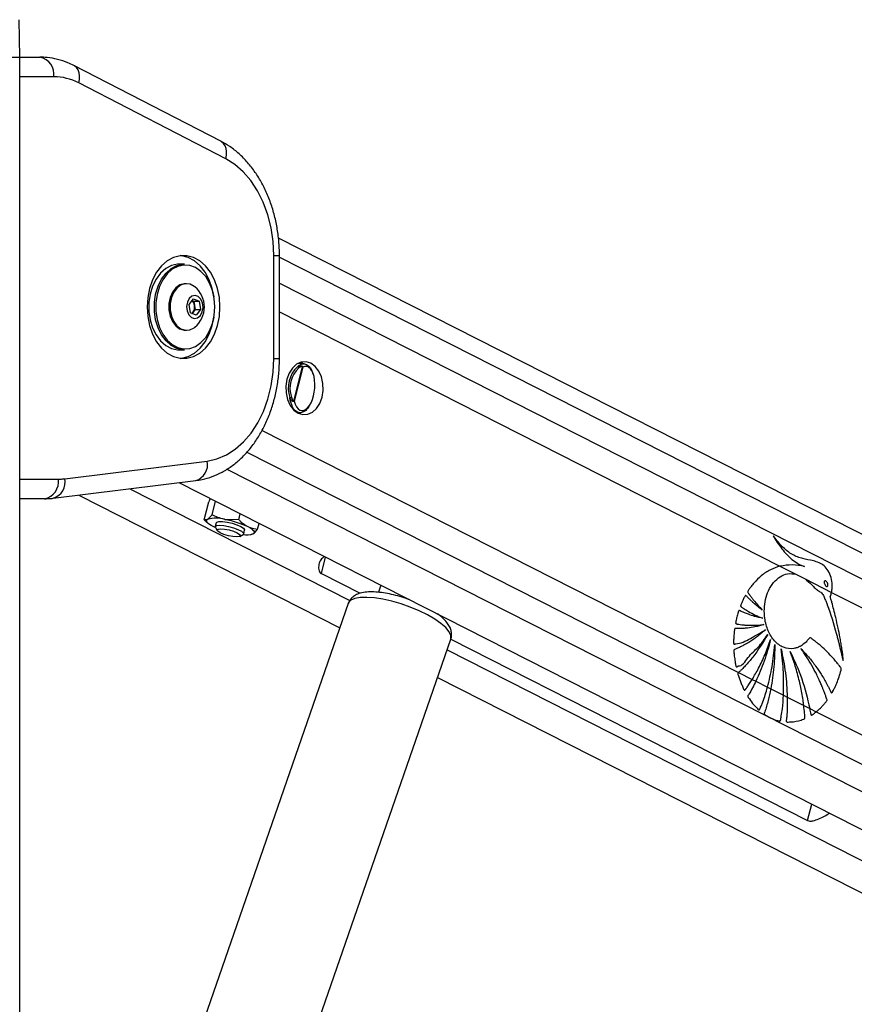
# Model space of a CAD drawing. Header units: millimetres. Extents: x 38476 to 443956, y 24059 to 406945.
# Tile 8 of 75: x 94702 to 103212, y 175933 to 185966. Entities that reach past the tile are written whole.
import ezdxf

# ---------------------------------------------------------------- set-up
doc = ezdxf.new("R2010")
doc.units = ezdxf.units.MM

msp = doc.modelspace()

# ---------------------------------------------------------------- linework, layer by layer
at = {"color": 7, "linetype": 'Continuous', "lineweight": 25, "ltscale": 50}
for p, q in [((94704.43, 185584.55), (94697.77, 185966.15)), ((94583.7, 185584.55), (94704.43, 185584.55)), ((94704.43, 41884.54), (94704.43, 185584.55)), ((94704.43, 185584.55), (94908.43, 185584.55)), ((96753.25, 184727.28), (95253.9, 185499.05)), ((96803.14, 184549.46), (95303.79, 185321.23)), ((131417.06, 166439.4), (97339.58, 183740.9)), ((97291.67, 182514.3), (97291.67, 183562.78)), ((97350.25, 182514.3), (97350.25, 183562.78)), ((96383.03, 183476.04), (96326.47, 183476.04)), ((96403.54, 183276.04), (96390.11, 183276.04)), ((96428.91, 183064.49), (96474.01, 183123.07)), ((96474.01, 183123.07), (96532.44, 183097.11)), ((96442.23, 182979.96), (96428.91, 183064.49)), ((96459.96, 183104.82), (96477.28, 183097.11)), ((96490.6, 183012.59), (96468.05, 182983.3)), ((96477.28, 183097.11), (96532.44, 183097.11)), ((96477.28, 183097.11), (96483.94, 183054.85)), ((96483.94, 183054.85), (96490.6, 183012.59)), ((96490.6, 183012.59), (96545.76, 183012.59)), ((96545.76, 183012.59), (96500.65, 182954.01)), ((96532.44, 183097.11), (96545.76, 183012.59)), ((96500.65, 182954.01), (96442.23, 182979.96)), ((96468.05, 182983.3), (96459.55, 182972.27)), ((96390.11, 182801.04), (96403.54, 182801.04)), ((96326.47, 182601.04), (96383.03, 182601.04)), ((97496.25, 182079.88), (97584.81, 182428.74)), ((97588.66, 182424.11), (97501.1, 182079.18)), ((97598.58, 182460.13), (97534.83, 182461.7)), ((97540.2, 182464.57), (97546.39, 182461.41)), ((97534.83, 181959.71), (97563.06, 181960.41)), ((95161.11, 181288.54), (96613.91, 181468.29)), ((95044.25, 181090.05), (96497.05, 181269.81)), ((96325.1, 181248.53), (125777.06, 166295.46)), ((95303.86, 181122.17), (97965.63, 179770.77)), ((94954.98, 181084.55), (94704.43, 181084.55)), ((96582.24, 180871.38), (96628.51, 181053.66)), ((96644.18, 181087.68), (96628.51, 181053.66)), ((96662.96, 180920.16), (96698.23, 181059.09)), ((96662.96, 180920.16), (96617.26, 180874.76)), ((96935.79, 180871.38), (96950.88, 180930.82)), ((96609.97, 180845.06), (96624.27, 180832.57)), ((96704.35, 180838.5), (96694.67, 180800.37)), ((96935.79, 180871.38), (96794.04, 180874.76)), ((97127.91, 180773.84), (97143, 180833.28)), ((96696.97, 180790.69), (96716.79, 180759.57)), ((96946.54, 180701.25), (96978.81, 180719.15)), ((96985.45, 180726.56), (96995.13, 180764.69)), ((97062.68, 180721.28), (97070.28, 180722.98)), ((97069.4, 180727.21), (97082.22, 180728.44)), ((102453.54, 180397.61), (102616.43, 180314.91)), ((97777.55, 180321.86), (98171.95, 180121.61)), ((102616.43, 180314.91), (102710.6, 180267.1)), ((102616.43, 180314.91), (102710.6, 180267.1)), ((98384.26, 180203.08), (98359.33, 180131.25)), ((102710.6, 180267.1), (102979.32, 180130.67)), ((102979.32, 180130.67), (125377.08, 168759.09)), ((98051.27, 180017.55), (96102.84, 174403.35)), ((97149.12, 174040.23), (99097.55, 179654.43)), ((99096.74, 179652.09), (102735.66, 177804.57)), ((102032.08, 179314.68), (102171.15, 179244.07)), ((98962.31, 179264.74), (124481.16, 166308.55)), ((102171.15, 179244.07), (102208.06, 179225.33)), ((102208.06, 179225.33), (102326.78, 179165.06)), ((102326.78, 179165.06), (102360.13, 179148.13)), ((102360.13, 179148.13), (102489.42, 179082.49)), ((102489.42, 179082.49), (102528.21, 179062.79)), ((102528.21, 179062.79), (102696.19, 178977.5)), ((102696.19, 178977.5), (102757.15, 178946.55)), ((102757.15, 178946.55), (102822.68, 178913.28)), ((102822.68, 178913.28), (125081.73, 167612.13))]:
    msp.add_line(p, q, dxfattribs=at)
at = {"color": 8, "linetype": 'Continuous', "lineweight": 25, "ltscale": 50}
for p, q in [((95049.85, 185384.54), (94704.43, 185384.54)), ((97291.67, 183562.78), (97350.25, 183562.78)), ((97350.25, 183545.94), (131216.26, 166351.8)), ((97350.25, 183281.57), (125756.2, 168859.57)), ((97350.25, 182988.6), (102453.54, 180397.61)), ((97291.67, 182514.3), (97350.25, 182514.3)), ((97173.35, 181781.51), (102032.08, 179314.68)), ((97018.5, 181560.17), (125329.06, 167186.6)), ((96814.26, 181386.7), (126249.42, 166442.16)), ((94704.43, 181284.55), (95096.4, 181284.55)), ((95823.33, 181186.45), (98066.97, 180047.32)), ((97777.55, 180321.86), (97820.11, 180489.5)), ((99059.1, 179543.62), (124750.43, 166499.86)), ((102735.66, 177804.57), (102778.22, 177972.21))]:
    msp.add_line(p, q, dxfattribs=at)
at = {"color": 8, "linetype": 'Continuous', "lineweight": 25, "ltscale": 50, "flags": 128}
for points in [[(95303.79, 185321.23), (95310.5, 185357.89), (95311.53, 185393.15), (95306.82, 185425.64), (95296.57, 185454.11), (95281.15, 185477.49), (95261.17, 185494.85), (95253.93, 185499.03)], [(96803.14, 184549.46), (96809.86, 184586.12), (96810.89, 184621.38), (96806.18, 184653.87), (96795.92, 184682.35), (96780.51, 184705.72), (96760.53, 184723.09), (96753.25, 184727.28)], [(99097.55, 179654.43), (99099.07, 179659.64), (99097.8, 179692.57), (99079.71, 179730.13), (99045.38, 179771.07), (98995.91, 179814.11), (98932.89, 179857.85), (98858.35, 179900.89), (98774.68, 179941.85), (98684.58, 179979.39), (98590.94, 180012.34), (98496.77, 180039.6), (98405.09, 180060.34), (98318.85, 180073.85), (98240.83, 180079.72), (98173.53, 180077.76), (98119.11, 180068.02), (98079.33, 180050.83), (98055.46, 180026.74), (98051.27, 180017.55)]]:
    msp.add_lwpolyline(points, dxfattribs=at)
at = {"color": 7, "linetype": 'Continuous', "lineweight": 25, "ltscale": 50, "flags": 128}
for points in [[(95303.79, 185321.23), (95273.11, 185335.95), (95242.01, 185348.77), (95210.55, 185359.66), (95178.78, 185368.59), (95146.76, 185375.56), (95114.56, 185380.55), (95082.23, 185383.55), (95049.85, 185384.54)], [(97291.67, 183562.78), (97284.84, 183704.88), (97264.47, 183844.36), (97230.95, 183978.67), (97184.88, 184105.32), (97127.11, 184221.99), (97058.71, 184326.53), (96980.94, 184417.01), (96895.22, 184491.78), (96803.14, 184549.46)], [(96001.2, 183038.54), (96007.52, 182942.07), (96026.27, 182848.89), (96056.8, 182762.16), (96098.08, 182684.85), (96148.71, 182619.58), (96206.96, 182568.58), (96270.84, 182533.58), (96338.17, 182515.78), (96406.68, 182515.78), (96474.02, 182533.58), (96537.9, 182568.58), (96596.14, 182619.58), (96646.77, 182684.85), (96688.05, 182762.16), (96718.59, 182848.89), (96737.34, 182942.07), (96743.66, 183038.54), (96737.34, 183135.01), (96718.59, 183228.19), (96688.05, 183314.92), (96646.77, 183392.23), (96596.14, 183457.5), (96537.9, 183508.5), (96474.02, 183543.5), (96406.68, 183561.3), (96338.17, 183561.3), (96270.84, 183543.5), (96206.96, 183508.5), (96148.71, 183457.5), (96098.08, 183392.23), (96056.8, 183314.92), (96026.27, 183228.19), (96007.52, 183135.01), (96001.2, 183038.54)], [(96683.09, 183143.78), (96665.56, 183228.19), (96635.02, 183314.92), (96593.74, 183392.23), (96543.11, 183457.5), (96484.87, 183508.5), (96420.99, 183543.5), (96353.65, 183561.3), (96345.91, 183562.2)], [(96326.47, 183476.04), (96310.8, 183475.48), (96248.92, 183462.07), (96190.23, 183431.33), (96137.11, 183384.5), (96091.74, 183323.52), (96055.98, 183250.86), (96031.29, 183169.51), (96018.69, 183082.8), (96018.69, 182994.28), (96031.29, 182907.57), (96055.98, 182826.22), (96091.74, 182753.57), (96137.11, 182692.58), (96190.23, 182645.75), (96248.92, 182615.01), (96310.8, 182601.6), (96326.47, 182601.04)], [(96383.03, 182601.04), (96367.37, 182601.6), (96305.49, 182615.01), (96246.79, 182645.75), (96193.67, 182692.58), (96148.31, 182753.57), (96112.55, 182826.22), (96087.86, 182907.57), (96075.26, 182994.28), (96075.26, 183082.8), (96087.86, 183169.51), (96112.55, 183250.86), (96148.31, 183323.52), (96193.67, 183384.5), (96246.79, 183431.33), (96305.49, 183462.07), (96367.37, 183475.48), (96383.03, 183476.04)], [(96692.39, 183038.54), (96686.21, 183124.59), (96667.9, 183207.13), (96638.21, 183282.76), (96598.37, 183348.39), (96550.01, 183401.34), (96495.09, 183439.43), (96435.88, 183461.11), (96374.79, 183465.49), (96314.34, 183452.39), (96256.98, 183422.35), (96205.07, 183376.59), (96160.74, 183317), (96125.8, 183246.01), (96101.68, 183166.52), (96089.37, 183081.79), (96089.37, 182995.29), (96101.68, 182910.56), (96125.8, 182831.08), (96160.74, 182760.08), (96205.07, 182700.48), (96256.98, 182654.73), (96314.34, 182624.69), (96374.79, 182611.59), (96435.88, 182615.97), (96495.09, 182637.65), (96550.01, 182675.75), (96598.37, 182728.69), (96638.21, 182794.32), (96667.9, 182869.96), (96686.21, 182952.48), (96692.39, 183038.54)], [(96390.11, 183276.04), (96380.05, 183275.61), (96335.2, 183262.99), (96294.41, 183233.71), (96260.73, 183189.97), (96236.64, 183134.99), (96223.93, 183072.86), (96223.55, 183008.18), (96235.51, 182945.75), (96258.95, 182890.21), (96292.11, 182845.67), (96332.54, 182815.43), (96377.24, 182801.74), (96390.11, 182801.04)], [(96487.86, 183243.93), (96482.05, 183248.49), (96439.09, 183270.66), (96393.49, 183275.61), (96348.63, 183262.99), (96307.85, 183233.71), (96274.16, 183189.97), (96250.07, 183134.99), (96237.36, 183072.86), (96236.98, 183008.18), (96248.95, 182945.75), (96272.38, 182890.21), (96305.55, 182845.67), (96345.97, 182815.43), (96390.67, 182801.74), (96436.33, 182805.61), (96479.55, 182826.76), (96487.86, 182833.15)], [(96544.13, 182951.08), (96563.47, 182988.47), (96571.23, 183033.49), (96566.21, 183079.27), (96549.18, 183118.86), (96522.74, 183146.22), (96490.9, 183157.18), (96458.53, 183150.09), (96430.54, 183126), (96411.19, 183088.61), (96403.44, 183043.59), (96408.46, 182997.8), (96425.49, 182958.22), (96451.93, 182930.86), (96483.76, 182919.9), (96516.14, 182927), (96544.13, 182951.08)], [(96345.91, 182514.88), (96353.65, 182515.78), (96420.99, 182533.58), (96484.87, 182568.58), (96543.11, 182619.58), (96593.74, 182684.85), (96635.02, 182762.16), (96665.56, 182848.89), (96683.09, 182933.3)], [(96457.94, 182972.98), (96462.64, 182977.15), (96468.05, 182983.3)], [(96613.91, 181468.29), (96712.78, 181490.1), (96808.67, 181530.5), (96899.85, 181588.77), (96984.66, 181663.86), (97061.56, 181754.38), (97129.16, 181858.7), (97186.22, 181974.94), (97231.72, 182100.97), (97264.82, 182234.5), (97284.92, 182373.12), (97291.67, 182514.3)], [(97669.71, 182464.83), (97621.01, 182479.78), (97571.22, 182476.4), (97523.76, 182454.9), (97481.84, 182416.78), (97448.33, 182364.6), (97425.51, 182301.94), (97414.94, 182233.06), (97417.33, 182162.66), (97432.53, 182095.53), (97459.49, 182036.25), (97496.38, 181988.86), (97540.69, 181956.59), (97589.4, 181941.64), (97639.18, 181945.02), (97686.65, 181966.51), (97728.56, 182004.64), (97762.07, 182056.82), (97784.89, 182119.48), (97795.46, 182188.36), (97793.07, 182258.76), (97777.88, 182325.89), (97750.91, 182385.17), (97714.02, 182432.56), (97669.71, 182464.83)], [(97593.24, 182460.26), (97584.86, 182464.83), (97562.77, 182473.95)], [(95096.4, 181284.55), (95104.5, 181284.61), (95112.6, 181284.79), (95120.69, 181285.11), (95128.79, 181285.54), (95136.87, 181286.11), (95144.96, 181286.8), (95153.04, 181287.61), (95161.11, 181288.54)], [(96672.96, 180801.6), (96652.76, 180812.62), (96635.92, 180823.46), (96622.75, 180833.93), (96613.46, 180843.83), (96608.21, 180853.02), (96607.09, 180861.33), (96610.13, 180868.62), (96617.26, 180874.76)], [(96697.39, 180790.04), (96696.19, 180790.57), (96672.96, 180801.6)], [(96696.97, 180790.69), (96695.41, 180802.29), (96709.98, 180811.09), (96740.23, 180814.15)], [(96704.35, 180838.5), (96710.25, 180845.49), (96733.01, 180851.51), (96769.85, 180851.51), (96816.32, 180845.49), (96866.82, 180834.18), (96915.27, 180818.93), (96955.8, 180801.6), (96983.55, 180784.26), (96995.16, 180769.02), (96995.13, 180764.69)], [(96740.23, 180814.15), (96782.53, 180811.09), (96831.76, 180802.29), (96882, 180788.81), (96927.18, 180772.27), (96961.85, 180754.66), (96981.83, 180738.12), (96984.71, 180724.64), (96978.81, 180719.15)], [(96794.04, 180874.76), (96825.36, 180868.62), (96857.09, 180861.33), (96888.7, 180853.02), (96919.64, 180843.83), (96949.39, 180833.93), (96977.43, 180823.46), (97003.29, 180812.62), (97026.52, 180801.6)], [(97026.52, 180801.6), (97046.72, 180790.57), (97063.55, 180779.73), (97076.73, 180769.27), (97086.02, 180759.36), (97091.27, 180750.18), (97092.39, 180741.87), (97089.35, 180734.58), (97082.22, 180728.44)], [(96752.06, 180778.69), (96791.34, 180775.54), (96837.03, 180766.58), (96882.17, 180753.19), (96919.9, 180737.37), (96944.46, 180721.56), (96952.11, 180708.16), (96941.7, 180699.2), (96914.81, 180696.05), (96875.53, 180699.2), (96829.84, 180708.16), (96784.7, 180721.56), (96746.97, 180737.37), (96722.41, 180753.19), (96714.76, 180766.58), (96725.17, 180775.54), (96752.06, 180778.69)]]:
    msp.add_lwpolyline(points, dxfattribs=at)
at = {"color": 7, "linetype": 'Continuous', "lineweight": 25, "ltscale": 2500}
for centre, radius, start, end in [((94873.07, 185409.55), 178.54, 351.949783, 78.578091), ((96319.22, 183038.54), 265.76, 309.389329, 50.610671), ((96408.49, 183046.57), 75.91, 6.26845, 48.439879), ((96389.98, 183038.18), 95.43, 324.893411, 10.062609), ((97740.18, 182210.79), 300.56, 133.089792, 198.422137), ((97742.73, 182210.79), 285.49, 133.091802, 198.420845), ((97532.17, 182414.16), 16.35, 18.198378, 80.547548), ((97574.75, 182436.32), 12.6, 322.97195, 336.263589), ((97453.05, 182154.98), 39.21, 272.873446, 298.682521), ((97479.5, 182078.44), 16.81, 352.595735, 4.912279), ((94919.62, 181259.55), 178.54, 281.421909, 8.050217), ((96705.65, 180556.56), 330.24, 74.475704, 105.524296), ((97010.98, 180930.14), 213.9, 261.166855, 289.453062)]:
    msp.add_arc(centre, radius, start, end, dxfattribs=at)
at = {"color": 8, "linetype": 'Continuous', "lineweight": 25, "ltscale": 2500}
for centre, radius, start, end in [((96446.99, 181432.93), 170.63, 287.061775, 11.960672), ((94994.2, 181253.18), 170.62, 287.03584, 11.96246)]:
    msp.add_arc(centre, radius, start, end, dxfattribs=at)
at = {"color": 7, "linetype": 'Continuous', "lineweight": 25, "ltscale": 2500}
msp.add_ellipse((97600.98, 182207.6), major_axis=(23.3, 224.6), ratio=0.48181775, start_param=2.22854216, end_param=6.60675088, dxfattribs=at)
at = {"color": 7, "linetype": 'Continuous', "lineweight": 25, "ltscale": 50}
for points, knots in [([(95253.9, 185499.05), (95233.85, 185508.76), (95180.1, 185534.8), (95088.85, 185564.35), (94992.86, 185582.06), (94932.52, 185583.84), (94908.43, 185584.55)], [0, 0, 0, 0, 0.18348108, 0.49195536, 0.79716998, 1, 1, 1, 1]), ([(97350.25, 183562.78), (97349.89, 183588.36), (97348.9, 183661.05), (97338, 183780.37), (97313.99, 183918.51), (97278.22, 184052.44), (97231.17, 184180.49), (97173.2, 184301.01), (97104.81, 184412.32), (97026.78, 184512.89), (96939.9, 184600.74), (96848.73, 184673.56), (96783.93, 184710.02), (96753.25, 184727.28)], [0, 0, 0, 0, 0.05185674, 0.14735768, 0.2430063, 0.3388089, 0.43479858, 0.53097696, 0.62726141, 0.72346593, 0.81930889, 0.91443804, 1, 1, 1, 1]), ([(96497.05, 181269.81), (96518.84, 181273.1), (96575.99, 181281.75), (96666.62, 181308.92), (96766.85, 181354.1), (96862.37, 181413.92), (96952.23, 181487.58), (97035.39, 181574.45), (97110.73, 181673.55), (97177.21, 181783.64), (97233.92, 181903.25), (97280.1, 182030.7), (97315.22, 182164.3), (97338.72, 182302.27), (97349.03, 182419.7), (97349.94, 182490.54), (97350.25, 182514.3)], [0, 0, 0, 0, 0.04498809, 0.11801434, 0.19134351, 0.26541913, 0.34043585, 0.41640992, 0.49321368, 0.57062881, 0.64842923, 0.72642592, 0.80448368, 0.88254087, 0.96060054, 1, 1, 1, 1]), ([(97534.85, 182430.29), (97544.49, 182438.34), (97567.96, 182457.93), (97607.75, 182464.07), (97648.24, 182442.44), (97677.71, 182404.68), (97687.05, 182368.56), (97689.95, 182357.36)], [0, 0, 0, 0, 0.16300619, 0.39690564, 0.6400257, 0.88843679, 1, 1, 1, 1]), ([(97534.85, 182430.29), (97536.01, 182430.98), (97542.56, 182434.91), (97552.95, 182439.15), (97565.08, 182440.91), (97573.32, 182440.25), (97579.48, 182438.13), (97583.86, 182435.16), (97585.59, 182432.37), (97586.28, 182431.25)], [0, 0, 0, 0, 0.07011863, 0.39516706, 0.58716193, 0.73108782, 0.84169337, 0.93636301, 1, 1, 1, 1]), ([(97584.81, 182428.74), (97584.34, 182429.24), (97583.02, 182430.65), (97578.09, 182431.98), (97566.66, 182430.74), (97555.76, 182425.19), (97548.57, 182419.91), (97547.7, 182419.27)], [0, 0, 0, 0, 0.04536533, 0.12567706, 0.37572478, 0.92412598, 1, 1, 1, 1]), ([(97588.66, 182424.11), (97588.63, 182424.16), (97587.71, 182425.68), (97586.24, 182427.23), (97584.81, 182428.74)], [0, 0, 0, 0, 0.02867962, 1, 1, 1, 1]), ([(97586.28, 182431.25), (97587.24, 182428.94), (97588.23, 182426.55), (97588.65, 182424.18), (97588.66, 182424.11)], [0, 0, 0, 0, 0.97150999, 1, 1, 1, 1]), ([(97496.17, 182076.28), (97495.17, 182075.97), (97492.11, 182075.04), (97486.74, 182076.52), (97478.21, 182081.47), (97466.19, 182093.7), (97459.22, 182107.5), (97455.02, 182115.81)], [0, 0, 0, 0, 0.06070392, 0.18455365, 0.29409789, 0.5746459, 1, 1, 1, 1]), ([(97471.87, 182120.58), (97474.42, 182113), (97478.59, 182100.6), (97485.75, 182088.34), (97490.78, 182082.6), (97493.73, 182080.02), (97495.69, 182079.91), (97496.25, 182079.88)], [0, 0, 0, 0, 0.45562448, 0.74498934, 0.85059907, 0.95706709, 1, 1, 1, 1]), ([(97651.34, 182027.57), (97649.44, 182023.81), (97637.11, 181999.32), (97606.8, 181972.98), (97564.35, 181955.26), (97522.37, 181968.7), (97490.77, 181999.18), (97479.33, 182032.48), (97475.74, 182042.92)], [0, 0, 0, 0, 0.03700174, 0.24047849, 0.45141479, 0.6709754, 0.89677787, 1, 1, 1, 1]), ([(97501.1, 182079.18), (97501.06, 182079.15), (97499.77, 182078.11), (97497.95, 182077.18), (97496.17, 182076.28)], [0, 0, 0, 0, 0.02866387, 1, 1, 1, 1]), ([(97496.25, 182079.88), (97498, 182079.64), (97499.8, 182079.39), (97501.06, 182079.19), (97501.1, 182079.18)], [0, 0, 0, 0, 0.971270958, 1, 1, 1, 1]), ([(94954.98, 181084.55), (94977, 181085.05), (95006.82, 181085.73), (95036.48, 181089.16), (95044.25, 181090.05)], [0, 0, 0, 0, 0.73820242, 1, 1, 1, 1]), ([(96794.04, 180874.76), (96790.81, 180875.35), (96744.82, 180883.89), (96702.4, 180902.68), (96662.96, 180920.16)], [0, 0, 0, 0, 0.07020199, 1, 1, 1, 1]), ([(96617.26, 180874.76), (96616.31, 180874.2), (96602.76, 180866.25), (96592.12, 180868.91), (96582.24, 180871.38)], [0, 0, 0, 0, 0.07020127, 1, 1, 1, 1]), ([(96582.24, 180871.38), (96589.34, 180863.74), (96598.55, 180853.83), (96608.94, 180846.77), (96611.32, 180845.16)], [0, 0, 0, 0, 0.7712332, 1, 1, 1, 1]), ([(96935.79, 180871.38), (96943.05, 180864.12), (96971.24, 180835.9), (97002.96, 180816.22), (97026.52, 180801.6)], [0, 0, 0, 0, 0.25753752, 1, 1, 1, 1]), ([(97026.52, 180801.6), (97035.33, 180797.47), (97068.14, 180782.13), (97102.66, 180777.34), (97127.91, 180773.84)], [0, 0, 0, 0, 0.2686329, 1, 1, 1, 1]), ([(97082.22, 180728.44), (97083.18, 180729.04), (97096.88, 180737.58), (97112.96, 180756.37), (97127.91, 180773.84)], [0, 0, 0, 0, 0.07020199, 1, 1, 1, 1]), ([(102979.32, 180130.67), (102979.66, 180132.26), (102980.17, 180134.65), (102980.73, 180137.45), (102980.99, 180138.75), (102981.16, 180139.65), (102981.56, 180141.76), (102983.07, 180150.23), (102987.73, 180184.13), (102986.44, 180244.53), (102965.33, 180319.49), (102927.83, 180380.4), (102878.6, 180422.25), (102823.35, 180445.31), (102749.26, 180460.47), (102658.59, 180478.51), (102555.26, 180524.32), (102463.23, 180605.77), (102409.83, 180673.5), (102382.72, 180707.89)], [0, 0, 0, 0, 0.00445036, 0.00667187, 0.0077856, 0.00806668, 0.00917866, 0.01362781, 0.03144441, 0.10162107, 0.17182032, 0.24114303, 0.31009115, 0.38389466, 0.45818068, 0.5963624, 0.73346444, 0.86467504, 1, 1, 1, 1]), ([(102382.72, 180707.89), (102411.74, 180662.13), (102469.7, 180570.76), (102557.5, 180478.25), (102626.18, 180428.88), (102663.7, 180409.57), (102685.81, 180399.92), (102697.15, 180396.54), (102702.83, 180394.84)], [0, 0, 0, 0, 0.32573483, 0.65046274, 0.82296857, 0.91107983, 0.95545944, 1, 1, 1, 1]), ([(97807.75, 180496.92), (97794.93, 180486.19), (97767.78, 180463.45), (97750, 180414.87), (97746.79, 180371.02), (97756.79, 180340.12), (97768.34, 180326.95), (97776.07, 180322.67), (97777.55, 180321.86)], [0, 0, 0, 0, 0.22786433, 0.48262995, 0.72946371, 0.86301738, 0.97384294, 1, 1, 1, 1]), ([(102453.54, 180397.61), (102420.77, 180386.93), (102354.55, 180365.34), (102265.65, 180304.84), (102201.38, 180242.75), (102166.01, 180199.26), (102151.39, 180179.55), (102143.93, 180169.27), (102136.55, 180157.93), (102129.38, 180149.4), (102125.47, 180141.32), (102124.75, 180135.99), (102125.79, 180130.27), (102129.54, 180123.75), (102134.53, 180117.05), (102139.48, 180111.23), (102149.35, 180098.67), (102164.06, 180078.03), (102192.23, 180042.35), (102228.19, 179998.92), (102258.36, 179966.66), (102273.44, 179950.53)], [0, 0, 0, 0, 0.17229745, 0.348238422, 0.502847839, 0.570919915, 0.588754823, 0.606601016, 0.624446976, 0.644658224, 0.654663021, 0.659208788, 0.663873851, 0.675608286, 0.688967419, 0.699401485, 0.708619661, 0.757196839, 0.805771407, 0.902887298, 1, 1, 1, 1]), ([(102702.83, 180394.84), (102661.83, 180402.11), (102578.97, 180416.81), (102495.64, 180404.05), (102453.54, 180397.61)], [0, 0, 0, 0, 0.49484725, 1, 1, 1, 1]), ([(103076.3, 179338.82), (103077.36, 179342.17), (103078.79, 179346.69), (103079.21, 179353.44), (103077.83, 179358.05), (103073.79, 179364.07), (103064.67, 179375.03), (103049.37, 179395.75), (103025.64, 179424.91), (102987.96, 179469.32), (102936.42, 179524.19), (102881.9, 179575.46), (102837.58, 179612.39), (102809.75, 179634.89), (102786.14, 179650.84), (102771.54, 179666.69), (102756.75, 179668.41), (102750.31, 179661.6), (102738.48, 179646.59), (102715.65, 179618.81), (102689.01, 179598.31), (102669.12, 179586.01), (102661.68, 179581.79), (102648.15, 179574.74), (102626.42, 179565.69), (102571.44, 179551.99), (102488.29, 179561.71), (102395.29, 179629.11), (102328.6, 179735.65), (102296.26, 179852.74), (102291.58, 179963.53), (102304.48, 180059.97), (102335.64, 180153.36), (102386.52, 180234.79), (102453.67, 180294.06), (102532.82, 180327.71), (102587.77, 180319.3), (102616.43, 180314.91)], [0, 0, 0, 0, 0.00509732, 0.00688351, 0.00929767, 0.01180851, 0.01845374, 0.03297319, 0.05368628, 0.08062558, 0.12998813, 0.18122422, 0.21003808, 0.23176965, 0.24455605, 0.26187053, 0.26724478, 0.27222473, 0.27709773, 0.29898243, 0.3313547, 0.33663982, 0.34192465, 0.34721075, 0.36516844, 0.38663252, 0.45748495, 0.52547753, 0.58834909, 0.6525306, 0.69731796, 0.7420503, 0.78843507, 0.84013855, 0.89168532, 0.94349371, 1, 1, 1, 1]), ([(102710.6, 180267.1), (102733.36, 180248.33), (102762.13, 180224.61), (102794.04, 180190.22), (102810.96, 180173.35), (102827.93, 180158.65), (102844.97, 180147.39), (102867.06, 180133.9), (102892.81, 180113.02), (102908.47, 180071.27), (102921.26, 180041.43), (102929.07, 180021.04), (102932.52, 180011.94), (102934.01, 180007.92), (102934.68, 180006.16), (102934.97, 180005.38), (102935.09, 180005.04), (102935.15, 180004.88), (102935.18, 180004.81), (102970.78, 179911.02), (103004.06, 179799.69), (103037.8, 179674.13), (103048.05, 179634.83), (103058.06, 179595.44), (103067.87, 179555.99), (103077.49, 179516.5), (103086.97, 179477.13), (103093.13, 179450.88), (103096.2, 179437.82)], [0, 0, 0, 0, 0.10795561, 0.13642789, 0.16458019, 0.19290123, 0.21796454, 0.24156314, 0.2922242, 0.33492697, 0.37575033, 0.39408595, 0.40215266, 0.4057068, 0.40726595, 0.40795584, 0.40825566, 0.40839169, 0.40845036, 0.40849615, 0.71731064, 0.75783851, 0.79835832, 0.83885524, 0.87931132, 0.91972038, 0.96006314, 1, 1, 1, 1]), ([(102907.83, 180245.09), (102907.08, 180243.96), (102905.6, 180241.71), (102904.44, 180236.68), (102904.5, 180229.49), (102907.26, 180218.18), (102913.99, 180204.84), (102922.31, 180195.1), (102929.51, 180191.24), (102933.68, 180190.72), (102937.06, 180192.02), (102938.59, 180193.65), (102939.24, 180194.34)], [0, 0, 0, 0, 0.05439814, 0.108795, 0.18297402, 0.30480365, 0.52252294, 0.75358259, 0.82870657, 0.90445103, 0.95899089, 1, 1, 1, 1]), ([(102939.24, 180194.34), (102939.99, 180195.46), (102941.5, 180197.68), (102942.68, 180202.67), (102942.65, 180209.8), (102939.93, 180221.02), (102933.22, 180234.34), (102924.93, 180244.11), (102917.75, 180248.12), (102913.58, 180248.76), (102910.12, 180247.53), (102908.54, 180245.85), (102907.83, 180245.09)], [0, 0, 0, 0, 0.05405237, 0.10813102, 0.18150584, 0.30195766, 0.518426, 0.74876491, 0.82451357, 0.90083491, 0.9551954, 1, 1, 1, 1]), ([(98673.03, 180056.46), (98663.05, 180060.25), (98625.01, 180074.69), (98556.83, 180094.75), (98471.6, 180115.65), (98389.16, 180129.72), (98311.26, 180136.74), (98238.38, 180135.62), (98176.99, 180125.27), (98126.39, 180105.56), (98088.29, 180077.6), (98062.13, 180047.41), (98055.77, 180025.16), (98053.64, 180017.71)], [0, 0, 0, 0, 0.03857236, 0.14694962, 0.25562435, 0.36518111, 0.47655745, 0.59136873, 0.71262805, 0.80602208, 0.88639035, 0.96196183, 1, 1, 1, 1]), ([(102273.44, 179950.53), (102258.38, 179962.01), (102228.27, 179984.97), (102190.58, 180017.31), (102160.49, 180044.96), (102141.14, 180063.51), (102127.32, 180077.51), (102116.96, 180087.5), (102110.46, 180096.08), (102104.89, 180098.9), (102102.81, 180098.98), (102100.66, 180097.94), (102096.08, 180092.91), (102090.05, 180081.56), (102079.42, 180060.71), (102069.79, 180038.32), (102060.67, 180017.47), (102055.7, 180005.99), (102053.04, 179998.22), (102052.32, 179993.8), (102052.88, 179989.87), (102054.59, 179986.67), (102059.16, 179982.11), (102071.18, 179974.18), (102095.77, 179956.86), (102141.04, 179930.89), (102203.13, 179897.46), (102252.21, 179877.34), (102277.37, 179867.02)], [0, 0, 0, 0, 0.09576364, 0.19151962, 0.24676049, 0.29665828, 0.32249111, 0.34182023, 0.36714046, 0.3709812, 0.37464992, 0.37860601, 0.38342704, 0.40682799, 0.43428704, 0.48545183, 0.51037459, 0.53142985, 0.53866652, 0.54452667, 0.5490365, 0.55403587, 0.56002942, 0.58016468, 0.62810778, 0.71398887, 0.8534151, 1, 1, 1, 1]), ([(103096.2, 179437.82), (103096.42, 179455.28), (103096.74, 179479.61), (103091.68, 179512.6), (103088.04, 179539.14), (103082.19, 179576.91), (103074.48, 179623.26), (103062.4, 179689.22), (103045.44, 179773.16), (103024.42, 179866.09), (103003.04, 179952.69), (102986.74, 180014.45), (102975.94, 180053.23), (102970.73, 180069.86), (102968.67, 180077.22), (102968, 180081.06), (102967.25, 180083.4), (102966.68, 180084.7), (102966.22, 180086.93), (102967.24, 180090.05), (102968.83, 180094.24), (102971.64, 180100.78), (102975.04, 180113.25), (102977.63, 180123.82), (102979.32, 180130.67)], [0, 0, 0, 0, 0.07188757, 0.1001827, 0.13938821, 0.18389141, 0.26020321, 0.33651555, 0.46595816, 0.62154865, 0.74038808, 0.84564965, 0.89444813, 0.91291002, 0.92093814, 0.92717737, 0.92922364, 0.9315461, 0.93352716, 0.93854072, 0.94479673, 0.95364203, 0.96997603, 1, 1, 1, 1]), ([(99096.11, 179650.94), (99096.3, 179651.27), (99104.29, 179665.46), (99107.03, 179698.97), (99102.16, 179743.88), (99084.68, 179786.24), (99056.2, 179828.03), (99016.47, 179869.98), (98979.32, 179897.73), (98961.01, 179911.4)], [0, 0, 0, 0, 0.00352488, 0.15097526, 0.29134766, 0.43741087, 0.60434016, 0.80496689, 1, 1, 1, 1]), ([(102277.37, 179867.02), (102250, 179872.93), (102200.93, 179883.53), (102138.86, 179903.89), (102096.53, 179920.31), (102068.95, 179932.16), (102052.56, 179939.64), (102042.11, 179945.8), (102036.71, 179945.82), (102033.95, 179943.32), (102032.51, 179941.23), (102030.06, 179935.26), (102025.22, 179922.19), (102019.59, 179902.29), (102014.34, 179880.19), (102009.31, 179858.5), (102005.13, 179840.32), (102002.38, 179827.27), (102001.63, 179820.99), (102001.76, 179817.92), (102002.35, 179815.38), (102003.94, 179812.19), (102007.69, 179809.64), (102013.16, 179808.53), (102026.72, 179806.85), (102048.42, 179802.77), (102080.02, 179799.11), (102114, 179796.21), (102184.82, 179792.99), (102243.65, 179798.57), (102290.5, 179803.01)], [0, 0, 0, 0, 0.13026352, 0.23361742, 0.29976823, 0.33679112, 0.36944769, 0.38058556, 0.39029399, 0.3929321, 0.39582464, 0.39994421, 0.41581154, 0.44497412, 0.47110245, 0.4934582, 0.52092483, 0.53476484, 0.53875577, 0.54205095, 0.54489434, 0.54752922, 0.55486267, 0.56349546, 0.5735903, 0.61889286, 0.66657523, 0.72277086, 0.77918377, 1, 1, 1, 1]), ([(102290.5, 179803.01), (102259.91, 179794.37), (102204.74, 179778.79), (102132.99, 179767.56), (102082.53, 179762.93), (102049.78, 179761.33), (102029.04, 179761.15), (102014.11, 179760.97), (102004.26, 179761.82), (101997.59, 179762.13), (101994.41, 179760.82), (101993.02, 179759.85), (101991.32, 179757.92), (101990.07, 179754.16), (101989.33, 179746.54), (101987.91, 179735.72), (101985.92, 179717.7), (101983.38, 179687.48), (101980.94, 179653.32), (101980.08, 179625.75), (101980.5, 179613.28), (101981.39, 179608.41), (101983.32, 179605.18), (101986.34, 179603.34), (101990.34, 179603.23), (101994.75, 179604.32), (101998.27, 179605.52), (102000.48, 179606.26), (102001.4, 179606.53), (102001.79, 179606.66), (102001.96, 179606.69), (102002.04, 179606.72), (102002.07, 179606.72), (102002.08, 179606.73), (102002.09, 179606.73), (102053.51, 179607.74), (102157.09, 179663.21), (102255.9, 179720.14), (102307.28, 179749.74)], [0, 0, 0, 0, 0.1242683, 0.22413357, 0.28739073, 0.32580989, 0.35466731, 0.37011715, 0.38522416, 0.3941735, 0.39631339, 0.39835296, 0.40035066, 0.40487392, 0.40957, 0.422063, 0.43586373, 0.46094517, 0.50780879, 0.53267231, 0.53855402, 0.54298864, 0.54657312, 0.5500378, 0.5557814, 0.56219721, 0.56787887, 0.57023403, 0.57122187, 0.57164601, 0.57182969, 0.57190985, 0.57194529, 0.57196168, 0.57196868, 0.57197428, 0.77742235, 1, 1, 1, 1]), ([(102307.28, 179749.74), (102279.87, 179726.41), (102227.52, 179681.84), (102157.83, 179634.44), (102103.88, 179602.26), (102068.55, 179583.4), (102041.69, 179570.07), (102022.61, 179561.4), (102006.29, 179553.65), (101994.61, 179550.63), (101987.58, 179546.34), (101985.29, 179544.15), (101984.08, 179542.03), (101983.21, 179538.87), (101983.11, 179532.67), (101983.84, 179521.24), (101985.68, 179503.12), (101987.94, 179479.35), (101992.65, 179444.52), (101997.66, 179412.89), (102002.62, 179388.58), (102004.04, 179379.85), (102005.32, 179375.4), (102006.73, 179372.65), (102008.52, 179370.85), (102010.61, 179370.01), (102015.38, 179370.53), (102020.2, 179374.46), (102024.46, 179378.28), (102026.26, 179379.85), (102026.98, 179380.44), (102027.28, 179380.69), (102027.41, 179380.78), (102027.46, 179380.83), (102027.49, 179380.84), (102027.5, 179380.85), (102027.5, 179380.85), (102068.66, 179374.9), (102128.78, 179482.45), (102235.01, 179567.69), (102297.17, 179655.69), (102329.24, 179701.07)], [0, 0, 0, 0, 0.10894771, 0.20809192, 0.26311076, 0.30842172, 0.33674641, 0.3600784, 0.37670909, 0.3953938, 0.40025633, 0.40267773, 0.40473424, 0.40669552, 0.41073686, 0.4194845, 0.43441142, 0.45479416, 0.47727395, 0.51982682, 0.5327856, 0.53825645, 0.54137237, 0.54431989, 0.54626804, 0.54876131, 0.55154634, 0.56235901, 0.56702289, 0.56883283, 0.56956431, 0.56986965, 0.57000135, 0.57005924, 0.57008391, 0.57009461, 0.57010138, 0.57010377, 0.7040812, 0.84737931, 1, 1, 1, 1]), ([(102329.24, 179701.07), (102280.36, 179621.22), (102209.95, 179506.2), (102115.22, 179397.5), (102074.06, 179354.9), (102056.02, 179337.05), (102046.62, 179328.05), (102038.77, 179320.29), (102033.8, 179316.12), (102032.08, 179314.68)], [0, 0, 0, 0, 0.55139754, 0.79420136, 0.90113706, 0.92915845, 0.95717974, 0.98521069, 1, 1, 1, 1]), ([(102171.15, 179244.07), (102192.83, 179281.27), (102239.95, 179362.08), (102303.32, 179497.41), (102339.65, 179598.84), (102357.91, 179649.82)], [0, 0, 0, 0, 0.297776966, 0.647040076, 1, 1, 1, 1]), ([(102357.91, 179649.82), (102337.97, 179575.5), (102298.1, 179426.89), (102238.07, 179292.51), (102208.06, 179225.33)], [0, 0, 0, 0, 0.50010232, 1, 1, 1, 1]), ([(102326.78, 179165.06), (102343.6, 179233.87), (102378.09, 179375.03), (102393.24, 179522.86), (102401, 179598.62)], [0, 0, 0, 0, 0.48751943, 1, 1, 1, 1]), ([(102401, 179598.62), (102399.31, 179522.59), (102395.92, 179370.57), (102372.05, 179222.26), (102360.13, 179148.13)], [0, 0, 0, 0, 0.50012202, 1, 1, 1, 1]), ([(102465.17, 179554.74), (102481.84, 179474.31), (102515.17, 179313.48), (102523.86, 179146.34), (102528.21, 179062.79)], [0, 0, 0, 0, 0.50015251, 1, 1, 1, 1]), ([(102489.42, 179082.49), (102490.99, 179159.52), (102494.23, 179318.07), (102475.03, 179474.38), (102465.17, 179554.74)], [0, 0, 0, 0, 0.48585111, 1, 1, 1, 1]), ([(102557.26, 179527.57), (102600.04, 179437.25), (102685.62, 179256.61), (102733.31, 179049.9), (102757.15, 178946.55)], [0, 0, 0, 0, 0.50001291, 1, 1, 1, 1]), ([(102696.19, 178977.5), (102694.55, 178989.99), (102689.68, 179027.18), (102679.89, 179088.63), (102666.64, 179158.44), (102650.85, 179229.83), (102632.36, 179302.62), (102609.91, 179379.3), (102585.13, 179454.55), (102566.55, 179503.23), (102557.26, 179527.57)], [0, 0, 0, 0, 0.064925, 0.19340416, 0.32189867, 0.43439843, 0.57580209, 0.71719889, 0.85859417, 1, 1, 1, 1]), ([(102667.16, 179557.14), (102693.34, 179529.48), (102745.71, 179474.16), (102813.95, 179385.95), (102865.99, 179309.13), (102903.87, 179246.87), (102928.14, 179204), (102947.8, 179166.84), (102961.74, 179140.43), (102970.87, 179119.84), (102975.76, 179109.98), (102978.62, 179107.59), (102980.86, 179106.86), (102983.96, 179107.68), (102987.06, 179110.96), (102990.28, 179116.7), (102995.51, 179127.91), (103003.19, 179141.4), (103016.31, 179168.2), (103034.73, 179209.92), (103057.43, 179269.77), (103070.01, 179315.81), (103076.3, 179338.82)], [0, 0, 0, 0, 0.1528164, 0.30559743, 0.43174131, 0.50449291, 0.57724446, 0.61325102, 0.6581316, 0.68577092, 0.69445959, 0.69702579, 0.7011537, 0.70488921, 0.71144881, 0.71864442, 0.72912148, 0.7558365, 0.77587998, 0.83689392, 0.91847554, 1, 1, 1, 1]), ([(102822.68, 178913.28), (102827.46, 178917.17), (102838.9, 178926.49), (102856.54, 178942.32), (102877.56, 178962.79), (102894.87, 178981.62), (102908.93, 178997.77), (102918.3, 179009.98), (102927.27, 179018.61), (102932.82, 179027.5), (102933.63, 179034.29), (102931.79, 179045.61), (102923.72, 179063.15), (102915.77, 179086.55), (102907.36, 179109.08), (102898.92, 179131.3), (102887.08, 179161.23), (102871.51, 179198.6), (102851.31, 179244.1), (102821.24, 179307.33), (102779.28, 179386.18), (102725.68, 179474.94), (102686.67, 179529.74), (102667.16, 179557.14)], [0, 0, 0, 0, 0.02757646, 0.06602066, 0.10446955, 0.15521701, 0.17515235, 0.19509047, 0.21872408, 0.22977759, 0.23538989, 0.2423555, 0.27026285, 0.30844986, 0.33437853, 0.36031029, 0.39765831, 0.45567359, 0.51368884, 0.58762362, 0.7250974, 0.86250779, 1, 1, 1, 1]), ([(102032.08, 179314.68), (102030.52, 179313.28), (102028.11, 179311.12), (102025.66, 179307.1), (102024.62, 179303.47), (102024.6, 179297.75), (102027.91, 179286.7), (102040.66, 179251.3), (102055.81, 179203.94), (102076.64, 179162.57), (102083.96, 179141.07), (102089.47, 179135.09), (102091.89, 179133.85), (102094.6, 179134.03), (102098.88, 179136.67), (102102.82, 179141.89), (102106.17, 179147.08), (102107.94, 179149.86), (102108.84, 179151.22), (102109.3, 179151.88), (102109.53, 179152.22), (102109.77, 179152.54), (102110.48, 179153.51), (102113.32, 179157.41), (102124.62, 179173.06), (102144.91, 179202.3), (102161.98, 179229.47), (102171.15, 179244.07)], [0, 0, 0, 0, 0.02102909, 0.03261757, 0.04232301, 0.05204294, 0.07818258, 0.13798027, 0.37731991, 0.49685647, 0.5566211, 0.56732426, 0.57636724, 0.5854733, 0.5973114, 0.6279748, 0.64496734, 0.65346106, 0.65770319, 0.65982695, 0.66089853, 0.66142566, 0.66354553, 0.67204491, 0.70601604, 0.84195402, 1, 1, 1, 1]), ([(102208.06, 179225.33), (102196.52, 179202.82), (102173.43, 179157.8), (102147.5, 179107.74), (102128.53, 179083.57), (102125.6, 179075.97), (102125.35, 179071.48), (102126.73, 179065.83), (102132.34, 179056.74), (102152.75, 179030.21), (102180.4, 178988.88), (102215.18, 178957.79), (102231.81, 178934.32), (102240.85, 178932.81), (102243.35, 178933.89), (102246.47, 178937.16), (102248.79, 178942.37), (102250.56, 178946.65), (102251.29, 178948.42), (102251.43, 178948.74), (102251.57, 178949.06), (102251.98, 178950.03), (102253.66, 178953.9), (102260.27, 178969.44), (102285.85, 179032.1), (102309.11, 179100.57), (102324.83, 179157.96), (102326.78, 179165.06)], [0, 0, 0, 0, 0.12405562, 0.24811484, 0.27196448, 0.28007377, 0.28526241, 0.2915768, 0.30660412, 0.33930315, 0.47023303, 0.56140265, 0.60699514, 0.61254206, 0.61703285, 0.62253118, 0.63573143, 0.64325391, 0.64419971, 0.64466689, 0.64489994, 0.64584207, 0.64960165, 0.66465553, 0.72486047, 0.96597448, 1, 1, 1, 1]), ([(102360.13, 179148.13), (102352, 179107.97), (102339.8, 179047.75), (102316.44, 178969.82), (102304.64, 178925.54), (102293.34, 178901.59), (102292.74, 178894.06), (102293.5, 178890.67), (102296.08, 178886.55), (102301.03, 178882.98), (102314.29, 178876.24), (102342.31, 178857.6), (102388.22, 178837.97), (102427.1, 178823.5), (102449.06, 178819.63), (102452.8, 178819.79), (102455.66, 178821.4), (102458.05, 178824.38), (102460.25, 178829.94), (102461.65, 178837.77), (102462.42, 178843.97), (102463.01, 178847.11), (102463.03, 178847.27), (102463.06, 178847.44), (102463.15, 178847.93), (102463.51, 178849.9), (102464.93, 178857.8), (102470.4, 178889.41), (102481.72, 178965.45), (102486.38, 179036.21), (102489.42, 179082.49)], [0, 0, 0, 0, 0.16045985, 0.24064276, 0.32082896, 0.34086802, 0.34513204, 0.34943127, 0.35444366, 0.36641886, 0.3794243, 0.43141445, 0.53552668, 0.63961175, 0.64823832, 0.65449176, 0.65924364, 0.66400382, 0.67084606, 0.68275524, 0.69457519, 0.69494242, 0.6951296, 0.69522356, 0.69559079, 0.69706793, 0.70298225, 0.72662214, 0.8212079, 1, 1, 1, 1]), ([(102528.21, 179062.79), (102528.43, 179029.16), (102528.89, 178961.89), (102525.82, 178888.71), (102520.06, 178844.2), (102518.26, 178830.99), (102518.01, 178821.47), (102518.41, 178816.41), (102520.05, 178812.89), (102522.33, 178810.64), (102526.43, 178809.13), (102532.05, 178809.3), (102545.11, 178809.96), (102590.93, 178810.07), (102643.28, 178821.3), (102687.75, 178835.73), (102699.72, 178839.98), (102703.89, 178843.03), (102706.42, 178846.59), (102708.32, 178853.18), (102707.65, 178862.97), (102706.32, 178878.99), (102702.68, 178917.25), (102699, 178951.38), (102696.19, 178977.5)], [0, 0, 0, 0, 0.15605116, 0.31209325, 0.33841195, 0.36471285, 0.37368298, 0.38274485, 0.38792748, 0.39311478, 0.4009502, 0.4150397, 0.429027, 0.4849822, 0.70967251, 0.76561713, 0.77919886, 0.78901129, 0.79535118, 0.80173217, 0.82092738, 0.83972408, 0.87729854, 1, 1, 1, 1]), ([(102757.15, 178946.55), (102759.55, 178926.31), (102762.09, 178904.74), (102769.12, 178884.24), (102770.87, 178881.79), (102773.15, 178880.44), (102777.43, 178880.34), (102791.5, 178887.37), (102806.16, 178901.01), (102819.36, 178910.81), (102822.68, 178913.28)], [0, 0, 0, 0, 0.40905, 0.43595111, 0.45687595, 0.47794512, 0.50451129, 0.57601333, 0.89328501, 1, 1, 1, 1]), ([(102735.66, 177804.57), (102742.76, 177802.19), (102759.16, 177796.7), (102798.23, 177803.09), (102849.31, 177822.32), (102908.37, 177850.38), (102943.84, 177870.13), (102960.75, 177879.54)], [0, 0, 0, 0, 0.1120586, 0.25914984, 0.50249309, 0.76283814, 1, 1, 1, 1])]:
    msp.add_open_spline(points, degree=3, knots=knots, dxfattribs=at)
at = {"color": 8, "linetype": 'Continuous', "lineweight": 25, "ltscale": 50}
msp.add_open_spline([(97475.74, 182042.92), (97470.65, 182054.14), (97461.18, 182075.03), (97456.97, 182102.91), (97455.02, 182115.81)], degree=3, knots=[0, 0, 0, 0, 0.53717679, 1, 1, 1, 1], dxfattribs=at)

doc.saveas('drawing.dxf')
